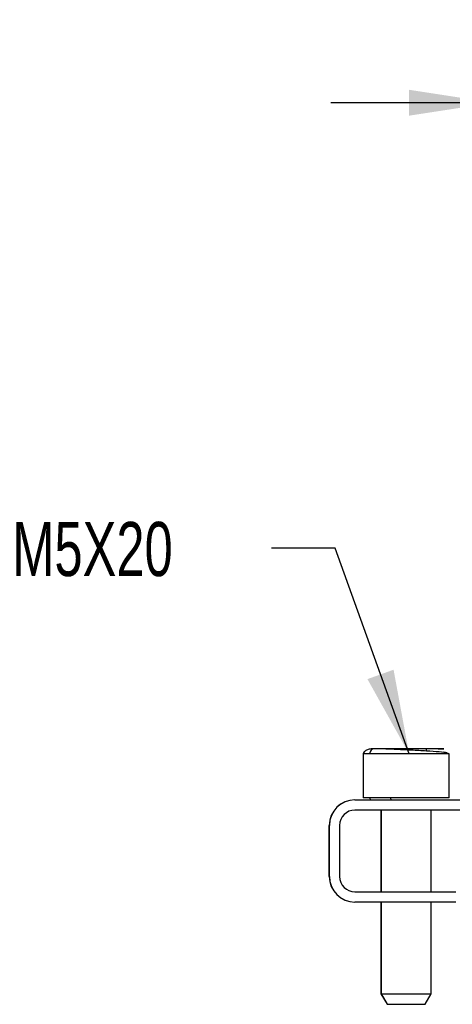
# Model space of a CAD drawing. Header units: millimetres. Extents: x 16 to 687, y 16 to 524.
# Tile 9 of 12: x 530 to 573, y 231 to 327. Entities that reach past the tile are written whole.
import ezdxf

# ---------------------------------------------------------------- set-up
doc = ezdxf.new("R2010")
doc.units = ezdxf.units.MM
doc.header["$LTSCALE"] = 2.5
doc.layers.add('DIMENSIONS', color=140, linetype='Continuous', lineweight=25)
doc.styles.add('SLDTEXTSTYLE0', font='TXT', dxfattribs={"width": 0.7})
doc.dimstyles.new('SLDDIMSTYLE0', dxfattribs={"dimtxt": 5.39502, "dimasz": 8.255, "dimexe": 0, "dimexo": 0.0625, "dimgap": 1.348755, "dimtad": 0, "dimtih": 1, "dimtoh": 1, "dimrnd": 1e-09, "dimzin": 4, "dimdsep": 46, "dimtxsty": 'SLDTEXTSTYLE0', "dimsah": 1, "dimcen": 0.09, "dimadec": 0, "dimazin": 1, "dimtfac": 1, "dimtmove": 0, "dimatfit": 0, "dimfxl": 0, "dimfrac": 2, "dimtolj": 1, "dimtzin": 12, "dimarcsym": 0})
doc.dimstyles.new('SLDDIMSTYLE4', dxfattribs={"dimtxt": 0.18, "dimasz": 8.255, "dimexe": 0, "dimexo": 0.0625, "dimgap": 0, "dimtad": 0, "dimtih": 1, "dimtoh": 1, "dimdec": 0, "dimrnd": 1e-09, "dimzin": 0, "dimdsep": 46, "dimtxsty": 'Standard', "dimsah": 1, "dimcen": 0.09, "dimadec": 0, "dimazin": 0, "dimtfac": 8.255, "dimtdec": 0, "dimtofl": 0, "dimtmove": 0, "dimatfit": 3, "dimfxl": 0, "dimfrac": 2, "dimtolj": 1, "dimtzin": 0, "dimarcsym": 0})

# ---------------------------------------------------------------- blocks, each defined once
blk = doc.blocks.new('_D_9')
at = {"layer": 'DIMENSIONS'}
for p, q in [((576.66, 277.415), (576.66, 327.062)), ((609.666, 277.415), (609.666, 327.062)), ((576.66, 319.125), (560.785, 319.125)), ((584.07, 319.125), (582.258, 319.125)), ((582.258, 319.125), (582.258, 310.55)), ((600.102, 319.125), (601.913, 319.125)), ((601.913, 319.125), (601.913, 310.55)), ((609.666, 319.125), (625.541, 319.125)), ((582.258, 310.55), (584.07, 310.55)), ((601.913, 310.55), (600.102, 310.55))]:
    blk.add_line(p, q, dxfattribs=at)
for points in [[(576.66, 319.125), (568.405, 320.395), (568.405, 317.855)], [(609.666, 319.125), (617.921, 317.855), (617.921, 320.395)]]:
    blk.add_solid(points, dxfattribs=at)
at = {"layer": 'DIMENSIONS', "char_height": 5.2917, "attachment_point": 1, "style": 'SLDTEXTSTYLE0'}
for s, insert in [('33.0', (584.07, 327.154)), ('1.30', (584.07, 317.372))]:
    blk.add_mtext(s, dxfattribs=dict(at, insert=insert))

msp = doc.modelspace()

# ---------------------------------------------------------------- linework, layer by layer
for p, q in [((563.981, 255.504), (563.921, 255.44)), ((563.921, 255.44), (563.921, 251.14)), ((563.933, 255.44), (563.921, 255.44)), ((563.93, 255.44), (563.93, 251.14)), ((564.584, 255.44), (563.93, 255.44)), ((572.33, 255.44), (564.584, 255.44)), ((570.129, 255.712), (570.129, 255.94)), ((572.085, 255.539), (571.74, 255.598)), ((572.33, 255.44), (572.149, 255.514)), ((572.321, 255.44), (572.275, 255.462)), ((572.33, 251.14), (572.33, 255.44)), ((563.13, 250.94), (573.928, 250.94)), ((563.93, 251.14), (563.921, 251.14)), ((564.584, 251.14), (563.93, 251.14)), ((564.938, 251.14), (564.584, 251.14)), ((572.33, 251.14), (564.938, 251.14)), ((573.928, 249.94), (563.13, 249.94)), ((565.671, 249.94), (565.671, 241.94)), ((565.68, 249.94), (565.68, 241.94)), ((570.58, 241.94), (570.58, 249.94)), ((560.621, 243.44), (560.621, 248.44)), ((560.63, 243.44), (560.63, 248.44)), ((561.63, 248.44), (561.63, 243.44)), ((563.13, 241.94), (572.979, 241.94)), ((572.979, 240.94), (563.13, 240.94)), ((565.671, 240.94), (565.671, 231.979)), ((565.68, 240.94), (565.68, 231.979)), ((570.58, 231.979), (570.58, 240.94)), ((565.671, 231.979), (566.271, 230.94)), ((565.671, 231.979), (565.68, 231.979)), ((565.68, 231.979), (566.28, 230.94)), ((565.68, 231.979), (566.062, 231.979)), ((566.062, 231.979), (570.58, 231.979)), ((569.98, 230.94), (570.58, 231.979)), ((566.271, 230.94), (566.28, 230.94)), ((566.28, 230.94), (569.98, 230.94))]:
    msp.add_line(p, q)
for centre, radius, start, end in [((563.121, 248.44), 2.5, 90, 180), ((563.13, 248.44), 2.5, 90, 180), ((563.13, 248.44), 1.5, 90, 180), ((563.121, 243.44), 2.5, 180, 270), ((563.13, 243.44), 2.5, 180, 270), ((563.13, 243.44), 1.5, 180, 270)]:
    msp.add_arc(centre, radius, start, end)
for points, knots in [([(565.006, 255.94), (564.875, 255.932), (564.592, 255.917), (564.239, 255.793), (563.993, 255.628), (563.963, 255.525), (563.948, 255.476)], [0, 0, 0, 0, 0.215491, 0.464942, 0.748222, 1, 1, 1, 1]), ([(565.006, 255.94), (564.956, 255.94), (564.903, 255.929), (564.799, 255.88), (564.749, 255.842), (564.666, 255.744), (564.634, 255.685), (564.593, 255.562), (564.584, 255.499), (564.584, 255.44)], [0, 0, 0, 0, 0.25, 0.25, 0.5, 0.5, 0.75, 0.75, 1, 1, 1, 1]), ([(572.149, 255.514), (572.137, 255.519), (572.052, 255.559), (571.39, 255.626), (570.181, 255.714), (568.68, 255.792), (567.275, 255.857), (566.183, 255.904), (565.433, 255.934), (565.138, 255.938), (565.006, 255.94)], [0, 0, 0, 0, 0.027061, 0.189375, 0.36007, 0.52654, 0.677508, 0.806784, 0.913491, 1, 1, 1, 1]), ([(571.254, 255.94), (571.42, 255.94), (571.575, 255.94), (571.794, 255.94), (571.857, 255.94), (571.8, 255.94), (571.755, 255.94), (571.601, 255.94), (571.493, 255.94), (571.207, 255.94), (571.029, 255.94), (570.612, 255.94), (570.373, 255.94), (569.852, 255.94), (569.571, 255.94), (568.994, 255.94), (568.699, 255.94), (568.12, 255.94), (567.837, 255.94), (567.302, 255.94), (567.051, 255.94), (566.359, 255.94), (565.983, 255.94), (565.39, 255.94), (565.171, 255.94), (565.006, 255.94)], [0, 0, 0, 0, 0.125, 0.125, 0.25, 0.25, 0.3125, 0.3125, 0.375, 0.375, 0.4375, 0.4375, 0.5, 0.5, 0.5625, 0.5625, 0.625, 0.625, 0.6875, 0.6875, 0.75, 0.75, 0.875, 0.875, 1, 1, 1, 1]), ([(564.584, 251.14), (564.584, 251.093), (564.6, 251.037), (564.666, 250.959), (564.713, 250.94), (564.753, 250.94)], [0, 0, 0, 0, 0.5, 0.5, 1, 1, 1, 1]), ([(566.606, 251.14), (566.606, 251.093), (566.613, 251.037), (566.641, 250.959), (566.661, 250.94), (566.678, 250.94)], [0, 0, 0, 0, 0.5, 0.5, 1, 1, 1, 1])]:
    msp.add_open_spline(points, degree=3, knots=knots)

# ---------------------------------------------------------------- texts
at = {"layer": 'DIMENSIONS', "insert": (529.612, 278.12), "char_height": 5.2917, "attachment_point": 1, "style": 'SLDTEXTSTYLE0'}
msp.add_mtext('M5X20', dxfattribs=at)

# ---------------------------------------------------------------- dimensions: what is measured, and where the dimension line sits
at = {"layer": 'DIMENSIONS'}
dim = msp.add_linear_dim(base=(609.666, 319.125), p1=(576.66, 274.24), p2=(609.666, 274.24), angle=0, dimstyle='SLDDIMSTYLE0', dxfattribs=at)
dim.commit()
dim.dimension.update_dxf_attribs({"geometry": '_D_9', "text_midpoint": (592.086, 319.125), "dimtype": 160})

# ---------------------------------------------------------------- leaders
msp.add_leader([(568.424, 255.44), (561.19, 275.541), (554.96, 275.541)], dimstyle='SLDDIMSTYLE4', dxfattribs=at)

doc.saveas('drawing.dxf')
